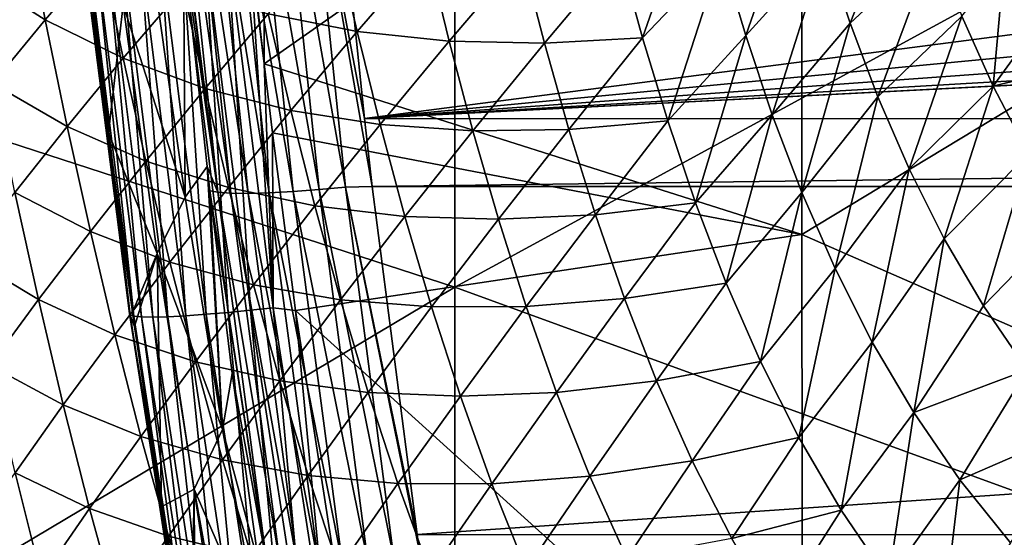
# Model space of a CAD drawing. Header units: metres. Extents: x -104 to 104, y -68 to 90.
# Tile 79 of 256: x -17.33 to -11.5, y -53.81 to -50.75. Entities that reach past the tile are written whole.
import ezdxf

# ---------------------------------------------------------------- set-up
doc = ezdxf.new("R2010")
doc.units = ezdxf.units.M
doc.layers.add('solid_FIT-BATH-153_SW0002', color=7, linetype='CONTINUOUS')

msp = doc.modelspace()

# ---------------------------------------------------------------- linework, layer by layer
at = {"layer": 'solid_FIT-BATH-153_SW0002'}
for points in [[(-15.882334, -47.571068, 10.853357), (-15.87982, -51.009781, 10.592236), (-16.210321, -48.102562, 10.811789)], [(-12.701849, -48.780434, 10.788698), (-15.87982, -51.009781, 10.592236), (-15.882334, -47.571068, 10.853357)], [(-18.440989, -47.654945, 13.834227), (-18.440989, -51.133598, 13.567382), (-14.752053, -49.043961, 13.762091)], [(-15.87982, -51.009781, 10.592236), (-15.965359, -50.301018, 10.647162), (-16.210321, -48.102562, 10.811789)], [(-12.701849, -48.780434, 10.788698), (-12.698871, -52.019279, 10.539236), (-15.87982, -51.009781, 10.592236)], [(-9.521892, -50.097214, 10.712256), (-12.698871, -52.019279, 10.539236), (-12.701849, -48.780434, 10.788698)], [(-18.440989, -51.133598, 13.567382), (-14.752053, -52.331753, 13.506108), (-14.752053, -49.043961, 13.762091)], [(-14.752053, -49.043961, 13.762091), (-14.752053, -52.331753, 13.506108), (-11.063119, -50.320972, 13.693836)], [(-16.153486, -51.770687, 6.683923), (-16.435059, -49.555855, 6.649633), (-16.417789, -49.730316, 6.664239)], [(-16.153486, -51.770687, 6.683923), (-16.385801, -49.556618, 6.499951), (-16.435059, -49.555855, 6.649633)], [(-16.076469, -51.776337, 6.541049), (-16.309475, -49.561905, 6.355191), (-16.385801, -49.556618, 6.499951)], [(-16.153486, -51.770687, 6.683923), (-16.076469, -51.776337, 6.541049), (-16.385801, -49.556618, 6.499951)], [(-15.707433, -51.766411, 6.201674), (-15.939754, -49.556095, 6.010557), (-16.082533, -49.561802, 6.104336)], [(-15.55436, -51.754822, 6.135044), (-15.785672, -49.546982, 5.942881), (-15.939754, -49.556095, 6.010557)], [(-15.707433, -51.766411, 6.201674), (-15.55436, -51.754822, 6.135044), (-15.939754, -49.556095, 6.010557)], [(-15.39728, -51.740253, 6.095618), (-15.627375, -49.535007, 5.902929), (-15.785672, -49.546982, 5.942881)], [(-15.55436, -51.754822, 6.135044), (-15.39728, -51.740253, 6.095618), (-15.785672, -49.546982, 5.942881)], [(-15.285266, -51.333694, 6.047837), (-15.47084, -49.539158, 5.890835), (-15.627375, -49.535007, 5.902929)], [(-15.241204, -51.735741, 6.083011), (-15.285266, -51.333694, 6.047837), (-15.627375, -49.535007, 5.902929)], [(-15.39728, -51.740253, 6.095618), (-15.241204, -51.735741, 6.083011), (-15.627375, -49.535007, 5.902929)], [(-3.713002, -49.830849, 5.916355), (-15.47084, -49.539158, 5.890835), (-15.285266, -51.333694, 6.047837)], [(-15.974061, -51.777546, 6.408957), (-16.207298, -49.563717, 6.221148), (-16.309475, -49.561905, 6.355191)], [(-16.076469, -51.776337, 6.541049), (-15.974061, -51.777546, 6.408957), (-16.309475, -49.561905, 6.355191)], [(-15.849534, -51.774197, 6.293962), (-16.082533, -49.561802, 6.104336), (-16.207298, -49.563717, 6.221148)], [(-15.974061, -51.777546, 6.408957), (-15.849534, -51.774197, 6.293962), (-16.207298, -49.563717, 6.221148)], [(-15.849534, -51.774197, 6.293962), (-15.707433, -51.766411, 6.201674), (-16.082533, -49.561802, 6.104336)], [(-16.153486, -51.770687, 6.683923), (-16.417789, -49.730316, 6.664239), (-16.357159, -50.328037, 6.713948)], [(-2.812791, -50.140823, 5.943474), (-3.713002, -49.830849, 5.916355), (-15.285266, -51.333694, 6.047837)], [(-13.641461, -50.856556, -3.736546), (-13.778261, -50.359203, -3.730728), (-13.302775, -49.885071, -4.125009)], [(-13.641461, -50.856556, -3.736546), (-13.302775, -49.885071, -4.125009), (-13.173248, -50.366093, -4.12564)], [(-13.031178, -50.842197, -4.132848), (-13.173248, -50.366093, -4.12564), (-12.692424, -49.873142, -4.488431)], [(-13.031178, -50.842197, -4.132848), (-12.692424, -49.873142, -4.488431), (-12.560517, -50.324055, -4.490705)], [(-12.059418, -49.870579, -4.830369), (-12.413749, -50.769009, -4.500527), (-12.560517, -50.324055, -4.490705)], [(-12.059418, -49.870579, -4.830369), (-11.915243, -50.303684, -4.836825), (-12.413749, -50.769009, -4.500527)], [(-17.611174, -50.471466, 1.140297), (-17.297604, -50.109005, 0.390159), (-17.173706, -50.749908, 0.359766)], [(-17.173706, -50.749908, 0.359766), (-17.297604, -50.109005, 0.390159), (-16.839567, -50.361111, -0.351214)], [(-1.887004, -50.363899, 5.962991), (-2.812791, -50.140823, 5.943474), (-15.285266, -51.333694, 6.047837)], [(-9.521892, -50.097214, 10.712256), (-9.519306, -53.415058, 10.450956), (-12.698871, -52.019279, 10.539236)], [(-16.8008, -51.417938, 9.385276), (-16.938425, -50.304611, 9.480716), (-16.953573, -50.304497, 9.610764)], [(-16.675343, -52.487034, 9.422008), (-16.953573, -50.304497, 9.610764), (-16.949177, -50.314411, 9.747274)], [(-16.658125, -52.479427, 9.292027), (-16.8008, -51.417938, 9.385276), (-16.953573, -50.304497, 9.610764)], [(-16.675343, -52.487034, 9.422008), (-16.658125, -52.479427, 9.292027), (-16.953573, -50.304497, 9.610764)], [(-16.672329, -52.496429, 9.559937), (-16.949177, -50.314411, 9.747274), (-16.92466, -50.32238, 9.887559)], [(-16.672329, -52.496429, 9.559937), (-16.675343, -52.487034, 9.422008), (-16.949177, -50.314411, 9.747274)], [(-16.712772, -50.662354, 8.483158), (-16.938425, -50.304611, 9.480716), (-16.8008, -51.417938, 9.385276)], [(-16.222586, -52.492458, 10.31368), (-16.494356, -50.319328, 10.488279), (-16.36492, -50.309803, 10.559567)], [(-16.092976, -52.481388, 10.386545), (-16.36492, -50.309803, 10.559567), (-16.231497, -50.298038, 10.609226)], [(-16.092976, -52.481388, 10.386545), (-16.222586, -52.492458, 10.31368), (-16.36492, -50.309803, 10.559567)], [(-15.9591, -52.468369, 10.437337), (-16.231497, -50.298038, 10.609226), (-16.098251, -50.284611, 10.638515)], [(-15.9591, -52.468369, 10.437337), (-16.092976, -52.481388, 10.386545), (-16.231497, -50.298038, 10.609226)], [(-15.825176, -52.454014, 10.467321), (-16.098251, -50.284611, 10.638515), (-15.965359, -50.301018, 10.647162)], [(-15.825176, -52.454014, 10.467321), (-15.9591, -52.468369, 10.437337), (-16.098251, -50.284611, 10.638515)], [(-15.825176, -52.454014, 10.467321), (-15.965359, -50.301018, 10.647162), (-15.87982, -51.009781, 10.592236)], [(-15.854687, -50.714981, -1.689816), (-15.458398, -50.26202, -2.269709), (-15.329634, -50.819054, -2.281301)], [(-15.329634, -50.819054, -2.281301), (-15.458398, -50.26202, -2.269709), (-14.91553, -50.340054, -2.80976)], [(-11.915243, -50.303684, -4.836825), (-12.249302, -51.205833, -4.518988), (-12.413749, -50.769009, -4.500527)], [(-11.915243, -50.303684, -4.836825), (-11.751978, -50.72842, -4.852335), (-12.249302, -51.205833, -4.518988)], [(-17.173706, -50.749908, 0.359766), (-16.839567, -50.361111, -0.351214), (-16.71229, -50.977852, -0.376939)], [(-16.649181, -52.503494, 9.702032), (-16.92466, -50.32238, 9.887559), (-16.878038, -50.327858, 10.027759)], [(-16.649181, -52.503494, 9.702032), (-16.672329, -52.496429, 9.559937), (-16.92466, -50.32238, 9.887559)], [(-16.603821, -52.507713, 9.84437), (-16.878038, -50.327858, 10.027759), (-16.809927, -50.330502, 10.16284)], [(-16.603821, -52.507713, 9.84437), (-16.649181, -52.503494, 9.702032), (-16.878038, -50.327858, 10.027759)], [(-16.71229, -50.977852, -0.376939), (-16.839567, -50.361111, -0.351214), (-16.358318, -50.562752, -1.045491)], [(-16.536777, -52.50882, 9.98177), (-16.809927, -50.330502, 10.16284), (-16.721592, -50.330006, 10.287474)], [(-16.536777, -52.50882, 9.98177), (-16.603821, -52.507713, 9.84437), (-16.809927, -50.330502, 10.16284)], [(-16.449238, -52.506622, 10.108738), (-16.721592, -50.330006, 10.287474), (-16.614929, -50.326191, 10.396855)], [(-16.449238, -52.506622, 10.108738), (-16.536777, -52.50882, 9.98177), (-16.721592, -50.330006, 10.287474)], [(-16.34663, -51.798916, 7.443796), (-16.551704, -50.354309, 7.55282), (-16.712772, -50.662354, 8.483158)], [(-16.343033, -52.501038, 10.220315), (-16.614929, -50.326191, 10.396855), (-16.494356, -50.319328, 10.488279)], [(-16.343033, -52.501038, 10.220315), (-16.449238, -52.506622, 10.108738), (-16.614929, -50.326191, 10.396855)], [(-16.357159, -50.328037, 6.713948), (-16.551704, -50.354309, 7.55282), (-16.34663, -51.798916, 7.443796)], [(-16.222586, -52.492458, 10.31368), (-16.343033, -52.501038, 10.220315), (-16.494356, -50.319328, 10.488279)], [(-16.217056, -51.616947, 6.820244), (-16.357159, -50.328037, 6.713948), (-16.34663, -51.798916, 7.443796)], [(-16.153486, -51.770687, 6.683923), (-16.357159, -50.328037, 6.713948), (-16.217056, -51.616947, 6.820244)], [(-15.329634, -50.819054, -2.281301), (-14.91553, -50.340054, -2.80976), (-14.784557, -50.876423, -2.818342)], [(-0.947434, -50.498299, 5.974749), (-1.887004, -50.363899, 5.962991), (-15.285266, -51.333694, 6.047837)], [(-14.784557, -50.876423, -2.818342), (-14.91553, -50.340054, -2.80976), (-14.354644, -50.37191, -3.295537)], [(-14.784557, -50.876423, -2.818342), (-14.354644, -50.37191, -3.295537), (-14.221085, -50.888443, -3.302114)], [(-14.752053, -52.331753, 13.506108), (-11.063119, -53.676071, 13.427971), (-11.063119, -50.320972, 13.693836)], [(-14.221085, -50.888443, -3.302114), (-14.354644, -50.37191, -3.295537), (-13.778261, -50.359203, -3.730728)], [(-14.221085, -50.888443, -3.302114), (-13.778261, -50.359203, -3.730728), (-13.641461, -50.856556, -3.736546)], [(-13.492222, -51.348286, -3.748601), (-13.641461, -50.856556, -3.736546), (-13.173248, -50.366093, -4.12564)], [(-13.492222, -51.348286, -3.748601), (-13.173248, -50.366093, -4.12564), (-13.031178, -50.842197, -4.132848)], [(-12.873968, -51.311626, -4.147683), (-13.031178, -50.842197, -4.132848), (-12.560517, -50.324055, -4.490705)], [(-12.873968, -51.311626, -4.147683), (-12.560517, -50.324055, -4.490705), (-12.413749, -50.769009, -4.500527)], [(-11.501603, -50.413071, -5.024477), (-11.56688, -51.142326, -4.877843), (-11.751978, -50.72842, -4.852335)], [(-11.501603, -50.413071, -5.024477), (-11.261979, -50.720806, -5.088721), (-11.56688, -51.142326, -4.877843)], [(-17.485308, -51.126785, 1.10357), (-17.611174, -50.471466, 1.140297), (-17.173706, -50.749908, 0.359766)], [(0.947471, -50.498295, 5.974749), (-15.285266, -51.333694, 6.047837), (15.284303, -51.34248, 6.048605)], [(0.947471, -50.498295, 5.974749), (0, -50.543034, 5.978663), (-15.285266, -51.333694, 6.047837)], [(0, -50.543034, 5.978663), (-0.947434, -50.498299, 5.974749), (-15.285266, -51.333694, 6.047837)], [(-16.71229, -50.977852, -0.376939), (-16.358318, -50.562752, -1.045491), (-16.22772, -51.156261, -1.067037)], [(-16.22772, -51.156261, -1.067037), (-16.358318, -50.562752, -1.045491), (-15.854687, -50.714981, -1.689816)], [(-16.511147, -52.132111, 8.362132), (-16.712772, -50.662354, 8.483158), (-16.8008, -51.417938, 9.385276)], [(-16.34663, -51.798916, 7.443796), (-16.712772, -50.662354, 8.483158), (-16.511147, -52.132111, 8.362132)], [(-16.22772, -51.156261, -1.067037), (-15.854687, -50.714981, -1.689816), (-15.720898, -51.286362, -1.707692)], [(-15.720898, -51.286362, -1.707692), (-15.854687, -50.714981, -1.689816), (-15.329634, -50.819054, -2.281301)], [(-11.261979, -50.720806, -5.088721), (-11.025414, -51.009174, -5.150985), (-11.56688, -51.142326, -4.877843)], [(-17.485308, -51.126785, 1.10357), (-17.173706, -50.749908, 0.359766), (-17.043699, -51.380917, 0.327793)], [(-17.043699, -51.380917, 0.327793), (-17.173706, -50.749908, 0.359766), (-16.71229, -50.977852, -0.376939)], [(-12.698638, -51.772118, -4.171299), (-12.873968, -51.311626, -4.147683), (-12.413749, -50.769009, -4.500527)], [(-12.698638, -51.772118, -4.171299), (-12.413749, -50.769009, -4.500527), (-12.249302, -51.205833, -4.518988)], [(-11.751978, -50.72842, -4.852335), (-12.064414, -51.632313, -4.547127), (-12.249302, -51.205833, -4.518988)], [(-11.751978, -50.72842, -4.852335), (-11.56688, -51.142326, -4.877843), (-12.064414, -51.632313, -4.547127)], [(-15.720898, -51.286362, -1.707692), (-15.329634, -50.819054, -2.281301), (-15.192778, -51.369457, -2.296093)], [(-15.192778, -51.369457, -2.296093), (-15.329634, -50.819054, -2.281301), (-14.784557, -50.876423, -2.818342)], [(-15.192778, -51.369457, -2.296093), (-14.784557, -50.876423, -2.818342), (-14.644244, -51.406647, -2.830989)], [(-14.644244, -51.406647, -2.830989), (-14.784557, -50.876423, -2.818342), (-14.221085, -50.888443, -3.302114)], [(-14.644244, -51.406647, -2.830989), (-14.221085, -50.888443, -3.302114), (-14.076684, -51.399136, -3.313807)], [(-14.076684, -51.399136, -3.313807), (-14.221085, -50.888443, -3.302114), (-13.641461, -50.856556, -3.736546)], [(-14.076684, -51.399136, -3.313807), (-13.641461, -50.856556, -3.736546), (-13.492222, -51.348286, -3.748601)], [(-13.328072, -51.832817, -3.767892), (-13.492222, -51.348286, -3.748601), (-13.031178, -50.842197, -4.132848)], [(-13.328072, -51.832817, -3.767892), (-13.031178, -50.842197, -4.132848), (-12.873968, -51.311626, -4.147683)], [(-17.043699, -51.380917, 0.327793), (-16.71229, -50.977852, -0.376939), (-16.578184, -51.585438, -0.40466)], [(-16.578184, -51.585438, -0.40466), (-16.71229, -50.977852, -0.376939), (-16.22772, -51.156261, -1.067037)], [(-15.829501, -51.418987, 10.5601), (-15.825176, -52.454014, 10.467321), (-15.87982, -51.009781, 10.592236)], [(-12.698871, -52.019279, 10.539236), (-15.829501, -51.418987, 10.5601), (-15.87982, -51.009781, 10.592236)], [(-11.025414, -51.009174, -5.150985), (-11.357926, -51.542233, -4.913616), (-11.56688, -51.142326, -4.877843)], [(-17.353258, -51.771492, 1.065438), (-17.485308, -51.126785, 1.10357), (-17.043699, -51.380917, 0.327793)], [(-18.440989, -51.133598, 13.567382), (-18.440989, -54.528984, 13.283641), (-14.752053, -52.331753, 13.506108)], [(-16.578184, -51.585438, -0.40466), (-16.22772, -51.156261, -1.067037), (-16.089613, -51.741478, -1.091019)], [(-16.089613, -51.741478, -1.091019), (-16.22772, -51.156261, -1.067037), (-15.720898, -51.286362, -1.707692)], [(-11.56688, -51.142326, -4.877843), (-11.856899, -52.045628, -4.585394), (-12.064414, -51.632313, -4.547127)], [(-11.56688, -51.142326, -4.877843), (-11.357926, -51.542233, -4.913616), (-11.856899, -52.045628, -4.585394)], [(-12.502248, -52.221367, -4.204808), (-12.698638, -51.772118, -4.171299), (-12.249302, -51.205833, -4.518988)], [(-12.502248, -52.221367, -4.204808), (-12.249302, -51.205833, -4.518988), (-12.064414, -51.632313, -4.547127)], [(-16.089613, -51.741478, -1.091019), (-15.720898, -51.286362, -1.707692), (-15.578876, -51.850311, -1.728515)], [(-15.578876, -51.850311, -1.728515), (-15.720898, -51.286362, -1.707692), (-15.192778, -51.369457, -2.296093)], [(15.284303, -51.34248, 6.048605), (-15.285266, -51.333694, 6.047837), (-15.241204, -51.735741, 6.083011)], [(15.24121, -51.735508, 6.082991), (15.284303, -51.34248, 6.048605), (-15.241204, -51.735741, 6.083011)], [(-13.91973, -51.903408, -3.331381), (-14.076684, -51.399136, -3.313807), (-13.492222, -51.348286, -3.748601)], [(-13.91973, -51.903408, -3.331381), (-13.492222, -51.348286, -3.748601), (-13.328072, -51.832817, -3.767892)], [(-13.146049, -52.307941, -3.795547), (-13.328072, -51.832817, -3.767892), (-12.873968, -51.311626, -4.147683)], [(-13.146049, -52.307941, -3.795547), (-12.873968, -51.311626, -4.147683), (-12.698638, -51.772118, -4.171299)], [(-17.353258, -51.771492, 1.065438), (-17.043699, -51.380917, 0.327793), (-16.906773, -52.002026, 0.294016)], [(-16.906773, -52.002026, 0.294016), (-17.043699, -51.380917, 0.327793), (-16.578184, -51.585438, -0.40466)], [(-16.511147, -52.132111, 8.362132), (-16.8008, -51.417938, 9.385276), (-16.658125, -52.479427, 9.292027)], [(-15.829501, -51.418987, 10.5601), (-15.693209, -52.469349, 10.476211), (-15.825176, -52.454014, 10.467321)], [(-12.698871, -52.019279, 10.539236), (-15.693209, -52.469349, 10.476211), (-15.829501, -51.418987, 10.5601)], [(-15.578876, -51.850311, -1.728515), (-15.192778, -51.369457, -2.296093), (-15.046432, -51.912903, -2.314653)], [(-15.046432, -51.912903, -2.314653), (-15.192778, -51.369457, -2.296093), (-14.644244, -51.406647, -2.830989)], [(-15.046432, -51.912903, -2.314653), (-14.644244, -51.406647, -2.830989), (-14.492949, -51.930229, -2.848414)], [(-14.492949, -51.930229, -2.848414), (-14.644244, -51.406647, -2.830989), (-14.076684, -51.399136, -3.313807)], [(-14.492949, -51.930229, -2.848414), (-14.076684, -51.399136, -3.313807), (-13.91973, -51.903408, -3.331381)], [(-16.906773, -52.002026, 0.294016), (-16.578184, -51.585438, -0.40466), (-16.436453, -52.183956, -0.434604)], [(-16.436453, -52.183956, -0.434604), (-16.578184, -51.585438, -0.40466), (-16.089613, -51.741478, -1.091019)], [(-11.357926, -51.542233, -4.913616), (-11.624927, -52.442612, -4.633882), (-11.856899, -52.045628, -4.585394)], [(-11.357926, -51.542233, -4.913616), (-11.123269, -51.924793, -4.95975), (-11.624927, -52.442612, -4.633882)], [(-16.217056, -51.616947, 6.820244), (-16.34663, -51.798916, 7.443796), (-16.126331, -53.173489, 7.338345)], [(-16.20027, -51.762379, 6.832157), (-16.217056, -51.616947, 6.820244), (-16.126331, -53.173489, 7.338345)], [(-16.153486, -51.770687, 6.683923), (-16.217056, -51.616947, 6.820244), (-16.20027, -51.762379, 6.832157)], [(-12.282412, -52.656502, -4.24874), (-12.502248, -52.221367, -4.204808), (-12.064414, -51.632313, -4.547127)], [(-12.282412, -52.656502, -4.24874), (-12.064414, -51.632313, -4.547127), (-11.856899, -52.045628, -4.585394)], [(-17.64183, -52.149136, 1.832616), (-17.353258, -51.771492, 1.065438), (-17.214193, -52.405556, 1.025688)], [(-17.214193, -52.405556, 1.025688), (-17.353258, -51.771492, 1.065438), (-16.906773, -52.002026, 0.294016)], [(-16.436453, -52.183956, -0.434604), (-16.089613, -51.741478, -1.091019), (-15.943138, -52.318462, -1.117711)], [(-16.067654, -52.84248, 6.919527), (-16.20027, -51.762379, 6.832157), (-16.126331, -53.173489, 7.338345)], [(-15.861235, -53.981766, 6.862272), (-16.20027, -51.762379, 6.832157), (-16.067654, -52.84248, 6.919527)], [(-16.153486, -51.770687, 6.683923), (-16.20027, -51.762379, 6.832157), (-15.861235, -53.981766, 6.862272)], [(-16.153486, -51.770687, 6.683923), (-15.861235, -53.981766, 6.862272), (-15.782692, -53.987465, 6.722603)], [(-16.153486, -51.770687, 6.683923), (-15.782692, -53.987465, 6.722603), (-16.076469, -51.776337, 6.541049)], [(-15.943138, -52.318462, -1.117711), (-16.089613, -51.741478, -1.091019), (-15.578876, -51.850311, -1.728515)], [(-15.849534, -51.774197, 6.293962), (-15.416071, -53.971828, 6.391565), (-15.707433, -51.766411, 6.201674)], [(-15.707433, -51.766411, 6.201674), (-15.265549, -53.95623, 6.326361), (-15.55436, -51.754822, 6.135044)], [(-15.707433, -51.766411, 6.201674), (-15.416071, -53.971828, 6.391565), (-15.265549, -53.95623, 6.326361)], [(-15.55436, -51.754822, 6.135044), (-15.11133, -53.93668, 6.287484), (-15.39728, -51.740253, 6.095618)], [(-15.55436, -51.754822, 6.135044), (-15.265549, -53.95623, 6.326361), (-15.11133, -53.93668, 6.287484)], [(-14.974675, -53.795784, 6.263242), (-15.241204, -51.735741, 6.083011), (-15.39728, -51.740253, 6.095618)], [(-15.39728, -51.740253, 6.095618), (-15.11133, -53.93668, 6.287484), (-14.956617, -53.915817, 6.273743)], [(-14.974675, -53.795784, 6.263242), (-15.39728, -51.740253, 6.095618), (-14.956617, -53.915817, 6.273743)], [(15.24121, -51.735508, 6.082991), (-15.241204, -51.735741, 6.083011), (-14.974675, -53.795784, 6.263242)], [(14.974097, -53.799835, 6.263596), (15.24121, -51.735508, 6.082991), (-14.974675, -53.795784, 6.263242)], [(-12.94321, -52.771416, -3.832674), (-13.146049, -52.307941, -3.795547), (-12.698638, -51.772118, -4.171299)], [(-12.94321, -52.771416, -3.832674), (-12.698638, -51.772118, -4.171299), (-12.502248, -52.221367, -4.204808)], [(-16.126331, -53.173489, 7.338345), (-16.34663, -51.798916, 7.443796), (-16.511147, -52.132111, 8.362132)], [(-16.076469, -51.776337, 6.541049), (-15.782692, -53.987465, 6.722603), (-15.679975, -53.987816, 6.59373)], [(-16.076469, -51.776337, 6.541049), (-15.679975, -53.987816, 6.59373), (-15.974061, -51.777546, 6.408957)], [(-15.974061, -51.777546, 6.408957), (-15.556302, -53.982586, 6.481621), (-15.849534, -51.774197, 6.293962)], [(-15.974061, -51.777546, 6.408957), (-15.679975, -53.987816, 6.59373), (-15.556302, -53.982586, 6.481621)], [(-15.849534, -51.774197, 6.293962), (-15.556302, -53.982586, 6.481621), (-15.416071, -53.971828, 6.391565)], [(-15.943138, -52.318462, -1.117711), (-15.578876, -51.850311, -1.728515), (-15.427225, -52.406494, -1.752826)], [(-15.427225, -52.406494, -1.752826), (-15.578876, -51.850311, -1.728515), (-15.046432, -51.912903, -2.314653)], [(-13.747784, -52.399723, -3.355792), (-13.91973, -51.903408, -3.331381), (-13.328072, -51.832817, -3.767892)], [(-13.747784, -52.399723, -3.355792), (-13.328072, -51.832817, -3.767892), (-13.146049, -52.307941, -3.795547)], [(-15.427225, -52.406494, -1.752826), (-15.046432, -51.912903, -2.314653), (-14.888964, -52.448898, -2.337659)], [(-14.888964, -52.448898, -2.337659), (-15.046432, -51.912903, -2.314653), (-14.492949, -51.930229, -2.848414)], [(-14.888964, -52.448898, -2.337659), (-14.492949, -51.930229, -2.848414), (-14.328967, -52.446583, -2.871345)], [(-14.328967, -52.446583, -2.871345), (-14.492949, -51.930229, -2.848414), (-13.91973, -51.903408, -3.331381)], [(-14.328967, -52.446583, -2.871345), (-13.91973, -51.903408, -3.331381), (-13.747784, -52.399723, -3.355792)], [(-11.123269, -51.924793, -4.95975), (-11.366707, -52.820095, -4.692654), (-11.624927, -52.442612, -4.633882)], [(-17.214193, -52.405556, 1.025688), (-16.906773, -52.002026, 0.294016), (-16.76211, -52.613304, 0.258219)], [(-16.76211, -52.613304, 0.258219), (-16.906773, -52.002026, 0.294016), (-16.436453, -52.183956, -0.434604)], [(-12.698871, -52.019279, 10.539236), (-12.695654, -55.185204, 10.275314), (-15.693209, -52.469349, 10.476211)], [(-9.519306, -53.415058, 10.450956), (-12.695654, -55.185204, 10.275314), (-12.698871, -52.019279, 10.539236)], [(-12.037155, -53.074215, -4.303192), (-12.282412, -52.656502, -4.24874), (-11.856899, -52.045628, -4.585394)], [(-12.037155, -53.074215, -4.303192), (-11.856899, -52.045628, -4.585394), (-11.624927, -52.442612, -4.633882)], [(-17.501295, -52.795563, 1.786954), (-17.64183, -52.149136, 1.832616), (-17.214193, -52.405556, 1.025688)], [(-16.511147, -52.132111, 8.362132), (-16.658125, -52.479427, 9.292027), (-16.646214, -52.56361, 9.284488)], [(-16.511147, -52.132111, 8.362132), (-16.646214, -52.56361, 9.284488), (-16.485975, -53.63113, 9.187172)], [(-16.293598, -53.527977, 8.244942), (-16.511147, -52.132111, 8.362132), (-16.485975, -53.63113, 9.187172)], [(-16.126331, -53.173489, 7.338345), (-16.511147, -52.132111, 8.362132), (-16.293598, -53.527977, 8.244942)], [(-16.76211, -52.613304, 0.258219), (-16.436453, -52.183956, -0.434604), (-16.286224, -52.773449, -0.467035)], [(-16.286224, -52.773449, -0.467035), (-16.436453, -52.183956, -0.434604), (-15.943138, -52.318462, -1.117711)], [(-12.717083, -53.220505, -3.87988), (-12.94321, -52.771416, -3.832674), (-12.502248, -52.221367, -4.204808)], [(-12.717083, -53.220505, -3.87988), (-12.502248, -52.221367, -4.204808), (-12.282412, -52.656502, -4.24874)], [(-18.440989, -54.528984, 13.283641), (-14.752053, -55.545864, 13.235017), (-14.752053, -52.331753, 13.506108)], [(-16.286224, -52.773449, -0.467035), (-15.943138, -52.318462, -1.117711), (-15.786895, -52.886879, -1.147627)], [(-15.786895, -52.886879, -1.147627), (-15.943138, -52.318462, -1.117711), (-15.427225, -52.406494, -1.752826)], [(-14.752053, -52.331753, 13.506108), (-14.752053, -55.545864, 13.235017), (-11.063119, -53.676071, 13.427971)], [(-13.557936, -52.885941, -3.38812), (-13.747784, -52.399723, -3.355792), (-13.146049, -52.307941, -3.795547)], [(-13.557936, -52.885941, -3.38812), (-13.146049, -52.307941, -3.795547), (-12.94321, -52.771416, -3.832674)], [(-17.501295, -52.795563, 1.786954), (-17.214193, -52.405556, 1.025688), (-17.067278, -53.029018, 0.984114)], [(-17.067278, -53.029018, 0.984114), (-17.214193, -52.405556, 1.025688), (-16.76211, -52.613304, 0.258219)], [(-15.786895, -52.886879, -1.147627), (-15.427225, -52.406494, -1.752826), (-15.264312, -52.954422, -1.781268)], [(-15.264312, -52.954422, -1.781268), (-15.427225, -52.406494, -1.752826), (-14.888964, -52.448898, -2.337659)], [(-14.149895, -52.95422, -2.900694), (-14.328967, -52.446583, -2.871345), (-13.747784, -52.399723, -3.355792)], [(-14.149895, -52.95422, -2.900694), (-13.747784, -52.399723, -3.355792), (-13.557936, -52.885941, -3.38812)], [(-15.9591, -52.468369, 10.437337), (-15.761052, -54.644386, 10.205439), (-16.092976, -52.481388, 10.386545)], [(-15.825176, -52.454014, 10.467321), (-15.625924, -54.62907, 10.257605), (-15.9591, -52.468369, 10.437337)], [(-15.9591, -52.468369, 10.437337), (-15.625924, -54.62907, 10.257605), (-15.761052, -54.644386, 10.205439)], [(-15.825176, -52.454014, 10.467321), (-15.490758, -54.612431, 10.288485), (-15.625924, -54.62907, 10.257605)], [(-15.693209, -52.469349, 10.476211), (-15.490758, -54.612431, 10.288485), (-15.825176, -52.454014, 10.467321)], [(-15.425455, -54.198753, 10.33384), (-15.490758, -54.612431, 10.288485), (-15.693209, -52.469349, 10.476211)], [(-12.695654, -55.185204, 10.275314), (-15.425455, -54.198753, 10.33384), (-15.693209, -52.469349, 10.476211)], [(-15.264312, -52.954422, -1.781268), (-14.888964, -52.448898, -2.337659), (-14.718676, -52.976868, -2.365805)], [(-14.718676, -52.976868, -2.365805), (-14.888964, -52.448898, -2.337659), (-14.328967, -52.446583, -2.871345)], [(-14.718676, -52.976868, -2.365805), (-14.328967, -52.446583, -2.871345), (-14.149895, -52.95422, -2.900694)], [(-12.037155, -53.074215, -4.303192), (-11.624927, -52.442612, -4.633882), (-11.366707, -52.820095, -4.692654)], [(-16.646214, -52.56361, 9.284488), (-16.658125, -52.479427, 9.292027), (-16.675343, -52.487034, 9.422008)], [(-16.675343, -52.487034, 9.422008), (-16.335567, -54.661354, 9.221908), (-16.312693, -54.656822, 9.091255)], [(-16.672329, -52.496429, 9.559937), (-16.335567, -54.661354, 9.221908), (-16.675343, -52.487034, 9.422008)], [(-16.485975, -53.63113, 9.187172), (-16.675343, -52.487034, 9.422008), (-16.312693, -54.656822, 9.091255)], [(-16.485975, -53.63113, 9.187172), (-16.646214, -52.56361, 9.284488), (-16.675343, -52.487034, 9.422008)], [(-16.672329, -52.496429, 9.559937), (-16.335693, -54.670277, 9.361355), (-16.335567, -54.661354, 9.221908)], [(-16.649181, -52.503494, 9.702032), (-16.335693, -54.670277, 9.361355), (-16.672329, -52.496429, 9.559937)], [(-16.649181, -52.503494, 9.702032), (-16.315243, -54.676624, 9.505544), (-16.335693, -54.670277, 9.361355)], [(-16.603821, -52.507713, 9.84437), (-16.315243, -54.676624, 9.505544), (-16.649181, -52.503494, 9.702032)], [(-16.603821, -52.507713, 9.84437), (-16.271944, -54.679836, 9.650474), (-16.315243, -54.676624, 9.505544)], [(-16.536777, -52.50882, 9.98177), (-16.271944, -54.679836, 9.650474), (-16.603821, -52.507713, 9.84437)], [(-16.449238, -52.506622, 10.108738), (-16.206257, -54.679642, 9.790749), (-16.536777, -52.50882, 9.98177)], [(-16.536777, -52.50882, 9.98177), (-16.206257, -54.679642, 9.790749), (-16.271944, -54.679836, 9.650474)], [(-16.343033, -52.501038, 10.220315), (-16.119316, -54.675842, 9.920625), (-16.449238, -52.506622, 10.108738)], [(-16.449238, -52.506622, 10.108738), (-16.119316, -54.675842, 9.920625), (-16.206257, -54.679642, 9.790749)], [(-16.222586, -52.492458, 10.31368), (-16.012951, -54.668373, 10.034915), (-16.343033, -52.501038, 10.220315)], [(-16.343033, -52.501038, 10.220315), (-16.012951, -54.668373, 10.034915), (-16.119316, -54.675842, 9.920625)], [(-16.092976, -52.481388, 10.386545), (-15.891765, -54.657692, 10.130655), (-16.222586, -52.492458, 10.31368)], [(-16.222586, -52.492458, 10.31368), (-15.891765, -54.657692, 10.130655), (-16.012951, -54.668373, 10.034915)], [(-16.092976, -52.481388, 10.386545), (-15.761052, -54.644386, 10.205439), (-15.891765, -54.657692, 10.130655)], [(-17.067278, -53.029018, 0.984114), (-16.76211, -52.613304, 0.258219), (-16.608814, -53.21476, 0.220151)], [(-16.608814, -53.21476, 0.220151), (-16.76211, -52.613304, 0.258219), (-16.286224, -52.773449, -0.467035)], [(-12.465678, -53.651985, -3.937275), (-12.717083, -53.220505, -3.87988), (-12.282412, -52.656502, -4.24874)], [(-12.465678, -53.651985, -3.937275), (-12.282412, -52.656502, -4.24874), (-12.037155, -53.074215, -4.303192)], [(-17.352785, -53.430637, 1.739659), (-17.501295, -52.795563, 1.786954), (-17.067278, -53.029018, 0.984114)], [(-16.608814, -53.21476, 0.220151), (-16.286224, -52.773449, -0.467035), (-16.126091, -53.35358, -0.502438)], [(-16.126091, -53.35358, -0.502438), (-16.286224, -52.773449, -0.467035), (-15.786895, -52.886879, -1.147627)], [(-13.347288, -53.359882, -3.429429), (-13.557936, -52.885941, -3.38812), (-12.94321, -52.771416, -3.832674)], [(-13.347288, -53.359882, -3.429429), (-12.94321, -52.771416, -3.832674), (-12.717083, -53.220505, -3.87988)], [(-11.764555, -53.471203, -4.368224), (-12.037155, -53.074215, -4.303192), (-11.366707, -52.820095, -4.692654)], [(-11.764555, -53.471203, -4.368224), (-11.366707, -52.820095, -4.692654), (-11.081701, -53.175282, -4.760989)], [(-15.909898, -53.974422, 7.008093), (-16.067654, -52.84248, 6.919527), (-16.126331, -53.173489, 7.338345)], [(-15.861235, -53.981766, 6.862272), (-16.067654, -52.84248, 6.919527), (-15.909898, -53.974422, 7.008093)], [(-16.126091, -53.35358, -0.502438), (-15.786895, -52.886879, -1.147627), (-15.619258, -53.446247, -1.181376)], [(-15.619258, -53.446247, -1.181376), (-15.786895, -52.886879, -1.147627), (-15.264312, -52.954422, -1.781268)], [(-13.95287, -53.451065, -2.937493), (-14.149895, -52.95422, -2.900694), (-13.557936, -52.885941, -3.38812)], [(-13.95287, -53.451065, -2.937493), (-13.557936, -52.885941, -3.38812), (-13.347288, -53.359882, -3.429429)], [(-15.619258, -53.446247, -1.181376), (-15.264312, -52.954422, -1.781268), (-15.088449, -53.493534, -1.814499)], [(-15.088449, -53.493534, -1.814499), (-15.264312, -52.954422, -1.781268), (-14.718676, -52.976868, -2.365805)], [(-15.088449, -53.493534, -1.814499), (-14.718676, -52.976868, -2.365805), (-14.533195, -53.495365, -2.399958)], [(-14.533195, -53.495365, -2.399958), (-14.718676, -52.976868, -2.365805), (-14.149895, -52.95422, -2.900694)], [(-14.533195, -53.495365, -2.399958), (-14.149895, -52.95422, -2.900694), (-13.95287, -53.451065, -2.937493)], [(-17.352785, -53.430637, 1.739659), (-17.067278, -53.029018, 0.984114), (-16.911594, -53.641884, 0.940478)], [(-16.911594, -53.641884, 0.940478), (-17.067278, -53.029018, 0.984114), (-16.608814, -53.21476, 0.220151)], [(-12.18704, -54.062618, -4.00493), (-12.465678, -53.651985, -3.937275), (-12.037155, -53.074215, -4.303192)], [(-12.18704, -54.062618, -4.00493), (-12.037155, -53.074215, -4.303192), (-11.764555, -53.471203, -4.368224)], [(-16.911594, -53.641884, 0.940478), (-16.608814, -53.21476, 0.220151), (-16.445482, -53.806068, 0.179351)], [(-16.445482, -53.806068, 0.179351), (-16.608814, -53.21476, 0.220151), (-16.126091, -53.35358, -0.502438)], [(-15.885483, -54.472965, 7.23601), (-16.126331, -53.173489, 7.338345), (-16.293598, -53.527977, 8.244942)], [(-15.909898, -53.974422, 7.008093), (-16.126331, -53.173489, 7.338345), (-15.885483, -54.472965, 7.23601)], [(-13.113411, -53.818909, -3.4803), (-13.347288, -53.359882, -3.429429), (-12.717083, -53.220505, -3.87988)], [(-13.113411, -53.818909, -3.4803), (-12.717083, -53.220505, -3.87988), (-12.465678, -53.651985, -3.937275)], [(-11.464005, -53.844559, -4.443055), (-11.764555, -53.471203, -4.368224), (-11.081701, -53.175282, -4.760989)], [(-16.445482, -53.806068, 0.179351), (-16.126091, -53.35358, -0.502438), (-15.954436, -53.923874, -0.541391)], [(-15.954436, -53.923874, -0.541391), (-16.126091, -53.35358, -0.502438), (-15.619258, -53.446247, -1.181376)], [(-13.735047, -53.935017, -2.982754), (-13.95287, -53.451065, -2.937493), (-13.347288, -53.359882, -3.429429)], [(-13.735047, -53.935017, -2.982754), (-13.347288, -53.359882, -3.429429), (-13.113411, -53.818909, -3.4803)], [(-17.619604, -53.817692, 2.521341), (-17.352785, -53.430637, 1.739659), (-17.195374, -54.054321, 1.690506)], [(-17.195374, -54.054321, 1.690506), (-17.352785, -53.430637, 1.739659), (-16.911594, -53.641884, 0.940478)], [(-15.954436, -53.923874, -0.541391), (-15.619258, -53.446247, -1.181376), (-15.438548, -53.99601, -1.219584)], [(-15.438548, -53.99601, -1.219584), (-15.619258, -53.446247, -1.181376), (-15.088449, -53.493534, -1.814499)], [(-14.329711, -54.002388, -2.441099), (-14.533195, -53.495365, -2.399958), (-13.95287, -53.451065, -2.937493)], [(-14.329711, -54.002388, -2.441099), (-13.95287, -53.451065, -2.937493), (-13.735047, -53.935017, -2.982754)], [(-9.519306, -53.415058, 10.450956), (-9.516532, -56.657337, 10.174276), (-12.695654, -55.185204, 10.275314)], [(-15.438548, -53.99601, -1.219584), (-15.088449, -53.493534, -1.814499), (-14.897299, -54.022427, -1.853345)], [(-14.897299, -54.022427, -1.853345), (-15.088449, -53.493534, -1.814499), (-14.533195, -53.495365, -2.399958)], [(-14.897299, -54.022427, -1.853345), (-14.533195, -53.495365, -2.399958), (-14.329711, -54.002388, -2.441099)], [(-11.880309, -54.449493, -4.082226), (-12.18704, -54.062618, -4.00493), (-11.764555, -53.471203, -4.368224)], [(-11.880309, -54.449493, -4.082226), (-11.764555, -53.471203, -4.368224), (-11.464005, -53.844559, -4.443055)], [(-16.293598, -53.527977, 8.244942), (-16.485975, -53.63113, 9.187172), (-16.312693, -54.656822, 9.091255)], [(-16.293598, -53.527977, 8.244942), (-16.312693, -54.656822, 9.091255), (-16.287453, -54.795788, 9.078074)], [(-16.054621, -54.844521, 8.131172), (-16.293598, -53.527977, 8.244942), (-16.287453, -54.795788, 9.078074)], [(-15.885483, -54.472965, 7.23601), (-16.293598, -53.527977, 8.244942), (-16.054621, -54.844521, 8.131172)], [(-17.195374, -54.054321, 1.690506), (-16.911594, -53.641884, 0.940478), (-16.745739, -54.243805, 0.894344)], [(-16.745739, -54.243805, 0.894344), (-16.911594, -53.641884, 0.940478), (-16.445482, -53.806068, 0.179351)], [(-14.752053, -55.545864, 13.235017), (-11.063119, -56.955433, 13.146264), (-11.063119, -53.676071, 13.427971)], [(-12.854339, -54.259907, -3.540842), (-13.113411, -53.818909, -3.4803), (-12.465678, -53.651985, -3.937275)], [(-12.854339, -54.259907, -3.540842), (-12.465678, -53.651985, -3.937275), (-12.18704, -54.062618, -4.00493)], [(-16.745739, -54.243805, 0.894344), (-16.445482, -53.806068, 0.179351), (-16.2705, -54.386745, 0.135273)], [(-16.2705, -54.386745, 0.135273), (-16.445482, -53.806068, 0.179351), (-15.954436, -53.923874, -0.541391)], [(14.974097, -53.799835, 6.263596), (-14.974675, -53.795784, 6.263242), (-14.956617, -53.915817, 6.273743)], [(14.95666, -53.915718, 6.273735), (14.974097, -53.799835, 6.263596), (-14.956617, -53.915817, 6.273743)]]:
    msp.add_3dface(points, dxfattribs=at)

doc.saveas('drawing.dxf')
